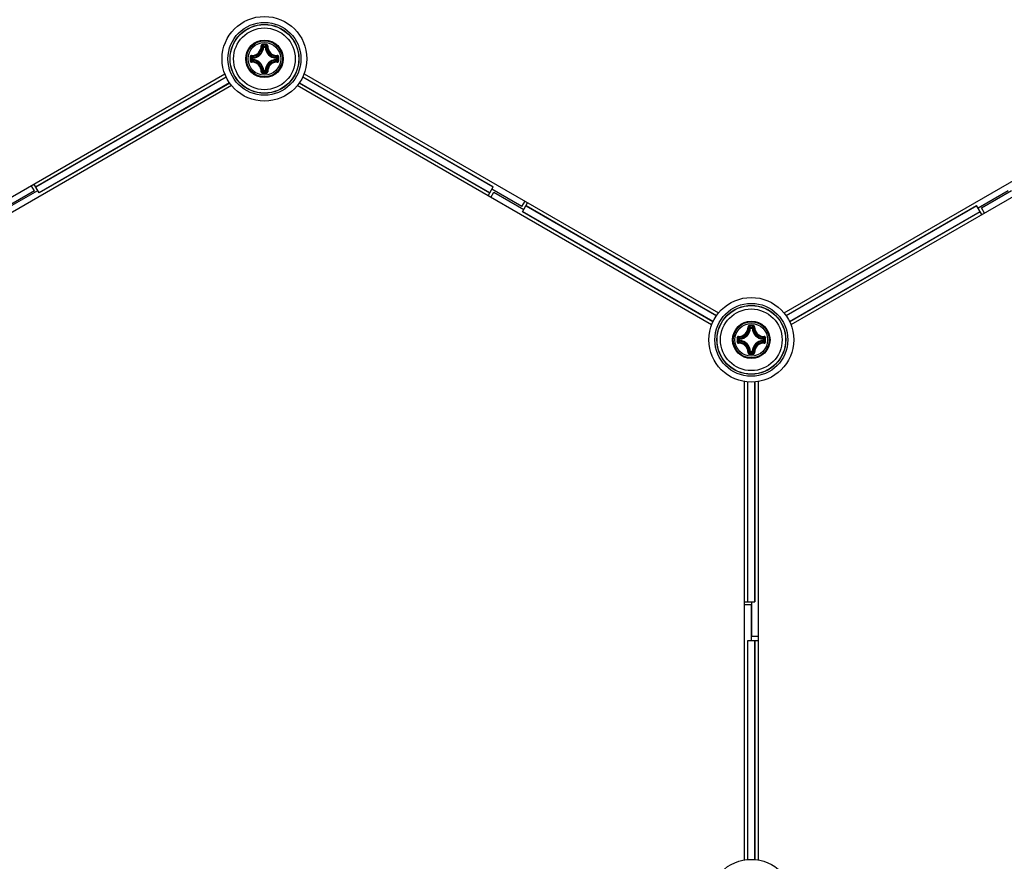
# Model space of a CAD drawing. Header units: millimetres. Extents: x 0 to 420, y 0 to 297.
# Tile 157 of 256: x 121 to 135, y 187 to 199. Entities that reach past the tile are written whole.
import ezdxf

# ---------------------------------------------------------------- set-up
doc = ezdxf.new("R2010")
doc.units = ezdxf.units.MM
doc.header["$LTSCALE"] = 23.1
doc.layers.get('0').update_dxf_attribs({"linetype": 'CONTINUOUS'})
doc.layers.add('02___PRT_ALL_AXES', color=7, linetype='CONTINUOUS')
doc.layers.add('DIM_PILOTEES', color=7, linetype='CONTINUOUS')
doc.styles.add('TEXTSTYLE_5', font='txt', dxfattribs={"width": 1.142857})
doc.styles.add('TEXTSTYLE_8', font='txt', dxfattribs={"width": 1.333333})
doc.dimstyles.new('DIMSTYLE_4', dxfattribs={"dimtxt": 2.5, "dimasz": 0.1875, "dimexe": 0.125, "dimexo": 0.0625, "dimgap": 1.25, "dimtad": 0, "dimtih": 1, "dimtoh": 1, "dimdsep": 46, "dimtxsty": 'TEXTSTYLE_5', "dimblk": '_FILLED', "dimblk1": '_FILLED', "dimblk2": '_FILLED', "dimcen": 0.09, "dimazin": 2, "dimtfac": 1, "dimtofl": 0, "dimtmove": 0, "dimatfit": 3, "dimldrblk": '_FILLED', "dimfxl": 1, "dimtolj": 1, "dimarcsym": 0})
doc.dimstyles.new('DIMSTYLE_7', dxfattribs={"dimtxt": 2.5, "dimasz": 0.1875, "dimexe": 0.125, "dimexo": 0.0625, "dimtad": 0, "dimtih": 1, "dimtoh": 1, "dimdsep": 46, "dimtxsty": 'TEXTSTYLE_8', "dimblk": '_FILLED', "dimblk1": '_FILLED', "dimblk2": '_FILLED', "dimcen": 0.09, "dimazin": 2, "dimtfac": 1, "dimtmove": 0, "dimatfit": 2, "dimldrblk": '_FILLED', "dimfxl": 1, "dimtolj": 1, "dimarcsym": 0})

# ---------------------------------------------------------------- blocks, each defined once
blk = doc.blocks.new('_FILLED')
at = {"color": 0, "linetype": 'BYBLOCK'}
blk.add_solid([(0, 0), (-1, 0.167), (-1, -0.167)], dxfattribs=at)
blk = doc.blocks.new('*D7')
at = {"layer": 'DIM_PILOTEES', "color": 2, "linetype": 'CONTINUOUS'}
for p, q in [((124.125, 214.622), (173.086, 255.733)), ((154.337, 239.99), (124.125, 214.622)), ((93.913, 189.254), (124.125, 214.622))]:
    blk.add_line(p, q, dxfattribs=at)
at = {"layer": 'DIM_PILOTEES', "color": 2, "linetype": 'CONTINUOUS', "xscale": 0.1875, "yscale": 0.1875, "zscale": 0.1875}
for p, rotation in [((154.337, 239.99), 40.0192182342), ((93.913, 189.254), 220.0192182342)]:
    blk.add_blockref('_FILLED', p, dxfattribs=dict(at, rotation=rotation))
at = {"layer": 'DIM_PILOTEES', "color": 2, "linetype": 'CONTINUOUS', "insert": (171.063, 259.483), "char_height": 2.5, "width": 15, "attachment_point": 1, "line_spacing_factor": 0.9, "style": 'TEXTSTYLE_8'}
blk.add_mtext('{\\ftxt;\\W0.0001;\\H0.0001;\\~}{\\ftxt;\\W3.9999999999;\\H2.5; }{\\ftxt;\\W0.0001;\\H0.0001;\\~}', dxfattribs=at)
blk = doc.blocks.new('*D14')
at = {"layer": 'DIM_PILOTEES', "color": 2, "linetype": 'CONTINUOUS'}
for p, q in [((66.664, 214.622), (63.682, 214.622)), ((63.807, 214.622), (63.807, 170.264)), ((124.063, 214.622), (66.664, 214.622)), ((63.807, 129.447), (63.807, 165.264)), ((66.664, 129.447), (63.682, 129.447)), ((98.893, 129.447), (66.664, 129.447))]:
    blk.add_line(p, q, dxfattribs=at)
at = {"layer": 'DIM_PILOTEES', "color": 2, "linetype": 'CONTINUOUS', "xscale": 0.1875, "yscale": 0.1875, "zscale": 0.1875}
for p, rotation in [((63.807, 214.622), 90), ((63.807, 129.447), 270)]:
    blk.add_blockref('_FILLED', p, dxfattribs=dict(at, rotation=rotation))
at = {"layer": 'DIM_PILOTEES', "color": 2, "linetype": 'CONTINUOUS', "insert": (63.807, 169.014), "char_height": 2.5, "width": 8.57143, "attachment_point": 2, "line_spacing_factor": 0.9, "style": 'TEXTSTYLE_5'}
blk.add_mtext('{\\ftxt;\\W0.0001;\\H0.0001;\\~}{\\ftxt;\\W2.2857142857;\\H2.5; }{\\ftxt;\\W0.0001;\\H0.0001;\\~}', dxfattribs=at)

msp = doc.modelspace()

# ---------------------------------------------------------------- linework, layer by layer
at = {"color": 7, "linetype": 'CONTINUOUS'}
for p, q in [((124.114, 198.396), (124.104, 198.397)), ((124.114, 198.396), (124.114, 198.406)), ((124.114, 198.406), (124.136, 198.406)), ((124.114, 198.396), (124.136, 198.396)), ((124.136, 198.396), (124.136, 198.406)), ((124.136, 198.396), (124.146, 198.397)), ((123.944, 198.214), (123.944, 198.236)), ((123.954, 198.236), (123.944, 198.236)), ((123.954, 198.214), (123.944, 198.214)), ((123.954, 198.236), (123.954, 198.246)), ((123.954, 198.214), (123.954, 198.236)), ((123.954, 198.214), (123.954, 198.204)), ((124.296, 198.236), (124.297, 198.246)), ((124.296, 198.236), (124.296, 198.214)), ((124.296, 198.236), (124.306, 198.236)), ((124.296, 198.214), (124.297, 198.204)), ((124.296, 198.214), (124.306, 198.214)), ((124.306, 198.236), (124.306, 198.214)), ((124.114, 198.054), (124.104, 198.054)), ((124.114, 198.054), (124.114, 198.044)), ((124.136, 198.054), (124.114, 198.054)), ((124.136, 198.044), (124.114, 198.044)), ((124.136, 198.054), (124.136, 198.044)), ((124.136, 198.054), (124.146, 198.054)), ((117.503, 194.518), (123.547, 198.007)), ((120.787, 196.359), (123.566, 197.963)), ((120.789, 196.356), (123.567, 197.96)), ((123.616, 197.875), (120.838, 196.271)), ((123.618, 197.872), (120.84, 196.268)), ((127.411, 196.268), (124.633, 197.872)), ((124.635, 197.875), (127.413, 196.271)), ((127.462, 196.356), (124.684, 197.959)), ((124.685, 197.963), (127.463, 196.359)), ((124.704, 198.007), (130.747, 194.518)), ((131.703, 194.518), (137.747, 198.007)), ((123.647, 197.834), (117.603, 194.344)), ((130.647, 194.344), (124.604, 197.834)), ((137.847, 197.834), (131.803, 194.344)), ((120.77, 196.3), (120.332, 196.047)), ((120.38, 196.052), (120.818, 196.304)), ((120.77, 196.3), (120.725, 196.378)), ((120.84, 196.268), (120.763, 196.4)), ((127.387, 196.227), (127.463, 196.359)), ((127.88, 196.069), (127.442, 196.322)), ((134.97, 196.3), (134.532, 196.047)), ((134.58, 196.052), (135.018, 196.304)), ((127.425, 196.204), (127.47, 196.282)), ((127.47, 196.282), (127.908, 196.029)), ((127.88, 196.069), (127.925, 196.147)), ((127.887, 195.993), (127.963, 196.125)), ((127.938, 196.081), (130.716, 194.476)), ((127.94, 196.084), (130.718, 194.479)), ((131.732, 194.479), (134.511, 196.084)), ((134.513, 196.081), (131.734, 194.476)), ((134.587, 195.952), (134.511, 196.084)), ((134.625, 195.974), (134.58, 196.052)), ((130.665, 194.389), (127.887, 195.993)), ((130.667, 194.392), (127.889, 195.996)), ((131.784, 194.392), (134.562, 195.996)), ((134.563, 195.993), (131.785, 194.389)), ((131.214, 194.297), (131.204, 194.298)), ((131.214, 194.297), (131.214, 194.307)), ((131.214, 194.307), (131.236, 194.307)), ((131.214, 194.297), (131.236, 194.297)), ((131.236, 194.297), (131.236, 194.307)), ((131.236, 194.297), (131.246, 194.298)), ((131.044, 194.115), (131.044, 194.137)), ((131.054, 194.137), (131.044, 194.137)), ((131.054, 194.137), (131.054, 194.147)), ((131.054, 194.115), (131.054, 194.137)), ((131.396, 194.137), (131.397, 194.147)), ((131.396, 194.137), (131.396, 194.115)), ((131.396, 194.137), (131.406, 194.137)), ((131.406, 194.137), (131.406, 194.115)), ((131.054, 194.115), (131.044, 194.115)), ((131.054, 194.115), (131.054, 194.105)), ((131.396, 194.115), (131.397, 194.105)), ((131.396, 194.115), (131.406, 194.115)), ((131.214, 193.955), (131.204, 193.955)), ((131.214, 193.955), (131.214, 193.945)), ((131.236, 193.955), (131.214, 193.955)), ((131.236, 193.945), (131.214, 193.945)), ((131.236, 193.955), (131.236, 193.945)), ((131.236, 193.955), (131.246, 193.955)), ((131.125, 186.538), (131.125, 193.516)), ((131.173, 190.302), (131.173, 193.51)), ((131.176, 190.302), (131.176, 193.51)), ((131.274, 193.51), (131.274, 190.302)), ((131.278, 193.51), (131.278, 190.302)), ((131.325, 193.516), (131.325, 186.538)), ((131.125, 190.302), (131.278, 190.302)), ((131.225, 190.258), (131.125, 190.258)), ((131.225, 190.258), (131.225, 189.74)), ((131.235, 189.796), (131.235, 190.302)), ((131.173, 186.544), (131.173, 189.74)), ((131.173, 189.74), (131.325, 189.74)), ((131.176, 186.544), (131.176, 189.74)), ((131.325, 189.796), (131.235, 189.796)), ((131.274, 189.74), (131.274, 186.544)), ((131.278, 189.74), (131.278, 186.544))]:
    msp.add_line(p, q, dxfattribs=at)
for centre, radius in [((124.125, 198.225), 0.618), ((124.125, 198.225), 0.532), ((124.125, 198.225), 0.502), ((124.125, 198.225), 0.5), ((124.125, 198.225), 0.45), ((124.125, 198.225), 0.273), ((124.125, 198.225), 0.273), ((124.125, 198.225), 0.262), ((124.125, 198.225), 0.238), ((131.225, 194.126), 0.618), ((131.225, 194.126), 0.532), ((131.225, 194.126), 0.502), ((131.225, 194.126), 0.5), ((131.225, 194.126), 0.45), ((131.225, 194.126), 0.273), ((131.225, 194.126), 0.273), ((131.225, 194.126), 0.262), ((131.225, 194.126), 0.238), ((131.225, 185.928), 0.618)]:
    msp.add_circle(centre, radius, dxfattribs=at)
for centre, radius, start, end in [((123.941, 198.409), 0.136, 268.2446, 1.7685), ((123.943, 198.407), 0.145, 268.172, 1.8279), ((123.945, 198.405), 0.159, 273.0543, 356.9456), ((123.945, 198.405), 0.169, 273.0529, 356.9472), ((123.816, 198.107), 0.409, 45.1439, 48.2822), ((124.125, 187.536), 10.898, 89.8539, 90.1425), ((124.125, 187.62), 10.802, 89.8557, 90.1443), ((123.779, 198.088), 0.462, 43.4584, 46.2669), ((124.472, 198.088), 0.462, 133.733, 136.5417), ((124.305, 198.405), 0.169, 183.0529, 266.9472), ((124.435, 198.107), 0.409, 131.7186, 134.8558), ((124.305, 198.405), 0.159, 183.0544, 266.9456), ((124.307, 198.407), 0.145, 178.1721, 271.8279), ((124.309, 198.409), 0.136, 178.2355, 271.7556), ((134.814, 198.225), 10.897, 179.856, 180.0003), ((134.814, 198.225), 10.897, 179.9998, 180.1441), ((124.262, 198.572), 0.462, 223.7324, 226.5422), ((134.731, 198.225), 10.803, 179.8557, 180.1443), ((124.262, 197.879), 0.462, 133.4579, 136.2674), ((123.941, 198.041), 0.136, 358.2355, 91.7555), ((124.244, 198.535), 0.409, 221.72, 224.8544), ((124.244, 197.915), 0.409, 135.1452, 138.2809), ((123.943, 198.043), 0.145, 358.172, 91.828), ((123.945, 198.045), 0.169, 3.0529, 86.9472), ((123.945, 198.045), 0.159, 3.0543, 86.9457), ((124.305, 198.045), 0.169, 93.0526, 176.9469), ((124.305, 198.045), 0.159, 93.0544, 176.9456), ((124.307, 198.043), 0.145, 88.1721, 181.8279), ((124.309, 198.041), 0.136, 88.2575, 181.7747), ((124.007, 198.535), 0.409, 315.1439, 318.2821), ((124.007, 197.916), 0.409, 41.7186, 44.8558), ((123.988, 198.572), 0.462, 313.4584, 316.2669), ((123.988, 197.879), 0.462, 43.733, 46.5417), ((113.52, 198.225), 10.803, 359.8557, 0.1443), ((113.437, 198.225), 10.897, 359.9998, 0.1441), ((113.437, 198.225), 10.897, 359.856, 0.0003), ((123.815, 198.344), 0.409, 311.72, 314.8543), ((123.779, 198.362), 0.462, 313.7324, 316.5422), ((124.125, 208.831), 10.802, 269.8553, 270.1439), ((124.124, 208.914), 10.898, 269.8633, 270.1519), ((124.472, 198.362), 0.462, 223.4584, 226.2669), ((124.435, 198.344), 0.409, 225.1439, 228.2822), ((131.041, 194.31), 0.136, 268.2446, 1.7685), ((131.043, 194.308), 0.145, 268.172, 1.8279), ((131.045, 194.306), 0.159, 273.0543, 356.9456), ((131.045, 194.306), 0.169, 273.0529, 356.9472), ((130.916, 194.008), 0.409, 45.1439, 48.2822), ((131.225, 183.437), 10.898, 89.8539, 90.1425), ((131.225, 183.521), 10.802, 89.8557, 90.1443), ((130.879, 193.989), 0.462, 43.4584, 46.2669), ((131.572, 193.989), 0.462, 133.733, 136.5417), ((131.405, 194.306), 0.169, 183.0529, 266.9472), ((131.535, 194.008), 0.409, 131.7186, 134.8558), ((131.405, 194.306), 0.159, 183.0544, 266.9456), ((131.407, 194.308), 0.145, 178.1721, 271.8279), ((131.409, 194.31), 0.136, 178.2355, 271.7556), ((141.914, 194.126), 10.897, 179.856, 180.0003), ((131.362, 194.472), 0.462, 223.7324, 226.5422), ((141.831, 194.126), 10.803, 179.8557, 180.1443), ((131.344, 194.436), 0.409, 221.72, 224.8544), ((131.107, 194.436), 0.409, 315.1439, 318.2821), ((131.088, 194.473), 0.462, 313.4584, 316.2669), ((120.62, 194.126), 10.803, 359.8557, 0.1443), ((120.537, 194.126), 10.897, 359.9998, 0.1441), ((141.914, 194.126), 10.897, 179.9998, 180.1441), ((131.362, 193.78), 0.462, 133.4579, 136.2674), ((131.041, 193.942), 0.136, 358.2355, 91.7555), ((131.344, 193.816), 0.409, 135.1452, 138.2809), ((131.043, 193.944), 0.145, 358.172, 91.828), ((131.045, 193.946), 0.169, 3.0529, 86.9472), ((131.045, 193.946), 0.159, 3.0543, 86.9457), ((131.405, 193.946), 0.169, 93.0526, 176.9469), ((131.405, 193.946), 0.159, 93.0544, 176.9456), ((131.407, 193.944), 0.145, 88.1721, 181.8279), ((131.409, 193.942), 0.136, 88.2575, 181.7747), ((131.107, 193.816), 0.409, 41.7186, 44.8558), ((131.088, 193.779), 0.462, 43.733, 46.5417), ((120.537, 194.126), 10.897, 359.856, 0.0003), ((130.915, 194.245), 0.409, 311.72, 314.8543), ((130.879, 194.263), 0.462, 313.7324, 316.5422), ((131.225, 204.731), 10.802, 269.8553, 270.1439), ((131.224, 204.815), 10.898, 269.8633, 270.1519), ((131.572, 194.263), 0.462, 223.4584, 226.2669), ((131.535, 194.244), 0.409, 225.1439, 228.2822), ((124.125, 214.622), 39.45, 283.2216, 316.895)]:
    msp.add_arc(centre, radius, start, end, dxfattribs=at)
for points, knots in [([(124.098, 198.434), (124.093, 198.434), (124.082, 198.43), (124.077, 198.419), (124.077, 198.413)], [0, 0, 0, 0, 0.502102, 1, 1, 1, 1]), ([(124.077, 198.413), (124.08, 198.413), (124.083, 198.413), (124.086, 198.413), (124.088, 198.412), (124.088, 198.412)], [0, 0, 0, 0, 0.658183, 0.882903, 1, 1, 1, 1]), ([(124.098, 198.422), (124.095, 198.422), (124.09, 198.42), (124.088, 198.415), (124.088, 198.412)], [0, 0, 0, 0, 0.504442, 1, 1, 1, 1]), ([(124.098, 198.434), (124.098, 198.431), (124.098, 198.427), (124.098, 198.423), (124.098, 198.422)], [0, 0, 0, 0, 0.663055, 1, 1, 1, 1]), ([(124.153, 198.434), (124.153, 198.431), (124.152, 198.427), (124.153, 198.423), (124.152, 198.422)], [0, 0, 0, 0, 0.663059, 1, 1, 1, 1]), ([(124.163, 198.412), (124.163, 198.415), (124.161, 198.42), (124.155, 198.422), (124.152, 198.422)], [0, 0, 0, 0, 0.495554, 1, 1, 1, 1]), ([(124.173, 198.413), (124.173, 198.419), (124.169, 198.43), (124.158, 198.434), (124.153, 198.434)], [0, 0, 0, 0, 0.497554, 1, 1, 1, 1]), ([(124.173, 198.413), (124.171, 198.413), (124.168, 198.413), (124.164, 198.413), (124.163, 198.412), (124.163, 198.412)], [0, 0, 0, 0, 0.658181, 0.882902, 1, 1, 1, 1]), ([(123.937, 198.273), (123.932, 198.273), (123.921, 198.269), (123.916, 198.258), (123.916, 198.253)], [0, 0, 0, 0, 0.497888, 1, 1, 1, 1]), ([(123.916, 198.253), (123.919, 198.253), (123.923, 198.252), (123.927, 198.253), (123.928, 198.252)], [0, 0, 0, 0, 0.663063, 1, 1, 1, 1]), ([(123.916, 198.198), (123.919, 198.198), (123.923, 198.198), (123.927, 198.198), (123.928, 198.198)], [0, 0, 0, 0, 0.663054, 1, 1, 1, 1]), ([(123.916, 198.198), (123.916, 198.192), (123.921, 198.182), (123.932, 198.177), (123.937, 198.177)], [0, 0, 0, 0, 0.502115, 1, 1, 1, 1]), ([(123.938, 198.263), (123.936, 198.263), (123.93, 198.261), (123.928, 198.255), (123.928, 198.252)], [0, 0, 0, 0, 0.495557, 1, 1, 1, 1]), ([(123.928, 198.198), (123.928, 198.195), (123.93, 198.19), (123.936, 198.188), (123.938, 198.188)], [0, 0, 0, 0, 0.50444, 1, 1, 1, 1]), ([(123.937, 198.273), (123.937, 198.271), (123.937, 198.268), (123.938, 198.264), (123.938, 198.263), (123.938, 198.263)], [0, 0, 0, 0, 0.658181, 0.882901, 1, 1, 1, 1]), ([(123.937, 198.177), (123.937, 198.18), (123.937, 198.183), (123.938, 198.186), (123.938, 198.188), (123.938, 198.188)], [0, 0, 0, 0, 0.658178, 0.8829, 1, 1, 1, 1]), ([(123.944, 198.214), (123.944, 198.212), (123.946, 198.206), (123.951, 198.204), (123.954, 198.204)], [0, 0, 0, 0, 0.499979, 1, 1, 1, 1]), ([(124.306, 198.236), (124.306, 198.239), (124.304, 198.244), (124.299, 198.246), (124.297, 198.246)], [0, 0, 0, 0, 0.499979, 1, 1, 1, 1]), ([(124.297, 198.204), (124.299, 198.204), (124.304, 198.206), (124.306, 198.212), (124.306, 198.214)], [0, 0, 0, 0, 0.500021, 1, 1, 1, 1]), ([(124.313, 198.273), (124.313, 198.271), (124.313, 198.268), (124.313, 198.264), (124.312, 198.263), (124.312, 198.263)], [0, 0, 0, 0, 0.658178, 0.8829, 1, 1, 1, 1]), ([(124.322, 198.252), (124.322, 198.255), (124.32, 198.261), (124.315, 198.263), (124.312, 198.263)], [0, 0, 0, 0, 0.50444, 1, 1, 1, 1]), ([(124.312, 198.188), (124.315, 198.188), (124.32, 198.19), (124.322, 198.195), (124.322, 198.198)], [0, 0, 0, 0, 0.495556, 1, 1, 1, 1]), ([(124.313, 198.177), (124.313, 198.18), (124.313, 198.183), (124.313, 198.186), (124.312, 198.188), (124.312, 198.188)], [0, 0, 0, 0, 0.65818, 0.882901, 1, 1, 1, 1]), ([(124.334, 198.253), (124.334, 198.258), (124.33, 198.269), (124.319, 198.273), (124.313, 198.273)], [0, 0, 0, 0, 0.502115, 1, 1, 1, 1]), ([(124.313, 198.177), (124.318, 198.177), (124.33, 198.182), (124.334, 198.192), (124.334, 198.198)], [0, 0, 0, 0, 0.49791, 1, 1, 1, 1]), ([(124.334, 198.253), (124.331, 198.253), (124.328, 198.252), (124.324, 198.253), (124.322, 198.252)], [0, 0, 0, 0, 0.663054, 1, 1, 1, 1]), ([(124.334, 198.198), (124.331, 198.198), (124.328, 198.198), (124.324, 198.198), (124.322, 198.198)], [0, 0, 0, 0, 0.663074, 1, 1, 1, 1]), ([(124.077, 198.037), (124.08, 198.037), (124.083, 198.037), (124.086, 198.038), (124.088, 198.038), (124.088, 198.038)], [0, 0, 0, 0, 0.658181, 0.882902, 1, 1, 1, 1]), ([(124.077, 198.037), (124.077, 198.032), (124.082, 198.021), (124.093, 198.016), (124.098, 198.016)], [0, 0, 0, 0, 0.497501, 1, 1, 1, 1]), ([(124.088, 198.038), (124.088, 198.036), (124.09, 198.03), (124.095, 198.028), (124.098, 198.028)], [0, 0, 0, 0, 0.495554, 1, 1, 1, 1]), ([(124.098, 198.016), (124.098, 198.019), (124.098, 198.023), (124.098, 198.027), (124.098, 198.028)], [0, 0, 0, 0, 0.663059, 1, 1, 1, 1]), ([(124.136, 198.044), (124.139, 198.044), (124.144, 198.046), (124.146, 198.051), (124.146, 198.054)], [0, 0, 0, 0, 0.499979, 1, 1, 1, 1]), ([(124.152, 198.028), (124.155, 198.028), (124.161, 198.03), (124.163, 198.036), (124.163, 198.038)], [0, 0, 0, 0, 0.504442, 1, 1, 1, 1]), ([(124.153, 198.016), (124.153, 198.019), (124.152, 198.023), (124.153, 198.027), (124.152, 198.028)], [0, 0, 0, 0, 0.663055, 1, 1, 1, 1]), ([(124.153, 198.016), (124.158, 198.016), (124.169, 198.021), (124.173, 198.032), (124.173, 198.037)], [0, 0, 0, 0, 0.502131, 1, 1, 1, 1]), ([(124.173, 198.037), (124.171, 198.037), (124.168, 198.037), (124.164, 198.038), (124.163, 198.038), (124.163, 198.038)], [0, 0, 0, 0, 0.658173, 0.882896, 1, 1, 1, 1]), ([(131.198, 194.335), (131.193, 194.335), (131.182, 194.33), (131.177, 194.319), (131.177, 194.314)], [0, 0, 0, 0, 0.502102, 1, 1, 1, 1]), ([(131.177, 194.314), (131.18, 194.314), (131.183, 194.314), (131.186, 194.314), (131.188, 194.313), (131.188, 194.313)], [0, 0, 0, 0, 0.658183, 0.882903, 1, 1, 1, 1]), ([(131.198, 194.323), (131.195, 194.323), (131.19, 194.321), (131.188, 194.315), (131.188, 194.313)], [0, 0, 0, 0, 0.504442, 1, 1, 1, 1]), ([(131.198, 194.335), (131.198, 194.332), (131.198, 194.328), (131.198, 194.324), (131.198, 194.323)], [0, 0, 0, 0, 0.663055, 1, 1, 1, 1]), ([(131.253, 194.335), (131.253, 194.332), (131.252, 194.328), (131.253, 194.324), (131.252, 194.323)], [0, 0, 0, 0, 0.663059, 1, 1, 1, 1]), ([(131.263, 194.313), (131.263, 194.315), (131.261, 194.321), (131.255, 194.323), (131.252, 194.323)], [0, 0, 0, 0, 0.495554, 1, 1, 1, 1]), ([(131.273, 194.314), (131.273, 194.319), (131.269, 194.33), (131.258, 194.335), (131.253, 194.335)], [0, 0, 0, 0, 0.497554, 1, 1, 1, 1]), ([(131.273, 194.314), (131.271, 194.314), (131.268, 194.314), (131.264, 194.314), (131.263, 194.313), (131.263, 194.313)], [0, 0, 0, 0, 0.658181, 0.882902, 1, 1, 1, 1]), ([(131.037, 194.174), (131.032, 194.174), (131.021, 194.17), (131.016, 194.159), (131.016, 194.153)], [0, 0, 0, 0, 0.497888, 1, 1, 1, 1]), ([(131.016, 194.153), (131.019, 194.153), (131.023, 194.153), (131.027, 194.154), (131.028, 194.153)], [0, 0, 0, 0, 0.663063, 1, 1, 1, 1]), ([(131.038, 194.163), (131.036, 194.164), (131.03, 194.161), (131.028, 194.156), (131.028, 194.153)], [0, 0, 0, 0, 0.495557, 1, 1, 1, 1]), ([(131.037, 194.174), (131.037, 194.172), (131.037, 194.168), (131.038, 194.165), (131.038, 194.164), (131.038, 194.163)], [0, 0, 0, 0, 0.658181, 0.882901, 1, 1, 1, 1]), ([(131.406, 194.137), (131.406, 194.14), (131.404, 194.145), (131.399, 194.147), (131.397, 194.147)], [0, 0, 0, 0, 0.499979, 1, 1, 1, 1]), ([(131.413, 194.174), (131.413, 194.172), (131.413, 194.168), (131.413, 194.165), (131.412, 194.164), (131.412, 194.163)], [0, 0, 0, 0, 0.658178, 0.8829, 1, 1, 1, 1]), ([(131.422, 194.153), (131.422, 194.156), (131.42, 194.161), (131.415, 194.164), (131.412, 194.163)], [0, 0, 0, 0, 0.50444, 1, 1, 1, 1]), ([(131.434, 194.153), (131.434, 194.159), (131.43, 194.17), (131.419, 194.174), (131.413, 194.174)], [0, 0, 0, 0, 0.502115, 1, 1, 1, 1]), ([(131.434, 194.153), (131.431, 194.153), (131.427, 194.153), (131.424, 194.154), (131.422, 194.153)], [0, 0, 0, 0, 0.663054, 1, 1, 1, 1]), ([(131.016, 194.099), (131.019, 194.099), (131.023, 194.099), (131.027, 194.099), (131.028, 194.099)], [0, 0, 0, 0, 0.663054, 1, 1, 1, 1]), ([(131.016, 194.099), (131.016, 194.093), (131.021, 194.082), (131.032, 194.078), (131.037, 194.078)], [0, 0, 0, 0, 0.502115, 1, 1, 1, 1]), ([(131.028, 194.099), (131.028, 194.096), (131.03, 194.091), (131.036, 194.089), (131.038, 194.089)], [0, 0, 0, 0, 0.50444, 1, 1, 1, 1]), ([(131.037, 194.078), (131.037, 194.081), (131.037, 194.084), (131.038, 194.087), (131.038, 194.088), (131.038, 194.089)], [0, 0, 0, 0, 0.658178, 0.8829, 1, 1, 1, 1]), ([(131.044, 194.115), (131.044, 194.112), (131.046, 194.107), (131.051, 194.105), (131.054, 194.105)], [0, 0, 0, 0, 0.499979, 1, 1, 1, 1]), ([(131.397, 194.105), (131.399, 194.105), (131.404, 194.107), (131.406, 194.112), (131.406, 194.115)], [0, 0, 0, 0, 0.500021, 1, 1, 1, 1]), ([(131.412, 194.089), (131.415, 194.089), (131.42, 194.091), (131.422, 194.096), (131.422, 194.099)], [0, 0, 0, 0, 0.495556, 1, 1, 1, 1]), ([(131.413, 194.078), (131.413, 194.081), (131.413, 194.084), (131.413, 194.087), (131.412, 194.088), (131.412, 194.089)], [0, 0, 0, 0, 0.65818, 0.882901, 1, 1, 1, 1]), ([(131.413, 194.078), (131.418, 194.078), (131.43, 194.082), (131.434, 194.093), (131.434, 194.099)], [0, 0, 0, 0, 0.49791, 1, 1, 1, 1]), ([(131.434, 194.099), (131.431, 194.099), (131.427, 194.099), (131.424, 194.099), (131.422, 194.099)], [0, 0, 0, 0, 0.663074, 1, 1, 1, 1]), ([(131.177, 193.938), (131.18, 193.938), (131.183, 193.938), (131.186, 193.938), (131.188, 193.939), (131.188, 193.939)], [0, 0, 0, 0, 0.658181, 0.882902, 1, 1, 1, 1]), ([(131.177, 193.938), (131.177, 193.933), (131.182, 193.922), (131.193, 193.917), (131.198, 193.917)], [0, 0, 0, 0, 0.497501, 1, 1, 1, 1]), ([(131.188, 193.939), (131.188, 193.937), (131.19, 193.931), (131.195, 193.929), (131.198, 193.929)], [0, 0, 0, 0, 0.495554, 1, 1, 1, 1]), ([(131.198, 193.917), (131.198, 193.92), (131.198, 193.924), (131.198, 193.928), (131.198, 193.929)], [0, 0, 0, 0, 0.663059, 1, 1, 1, 1]), ([(131.236, 193.945), (131.239, 193.945), (131.244, 193.947), (131.246, 193.952), (131.246, 193.955)], [0, 0, 0, 0, 0.499979, 1, 1, 1, 1]), ([(131.252, 193.929), (131.255, 193.929), (131.261, 193.931), (131.263, 193.937), (131.263, 193.939)], [0, 0, 0, 0, 0.504442, 1, 1, 1, 1]), ([(131.253, 193.917), (131.253, 193.92), (131.252, 193.924), (131.253, 193.928), (131.252, 193.929)], [0, 0, 0, 0, 0.663055, 1, 1, 1, 1]), ([(131.253, 193.917), (131.258, 193.917), (131.269, 193.922), (131.273, 193.933), (131.273, 193.938)], [0, 0, 0, 0, 0.502131, 1, 1, 1, 1]), ([(131.273, 193.938), (131.271, 193.938), (131.268, 193.938), (131.264, 193.938), (131.263, 193.939), (131.263, 193.939)], [0, 0, 0, 0, 0.658173, 0.882896, 1, 1, 1, 1])]:
    msp.add_open_spline(points, degree=3, knots=knots, dxfattribs=at)
for points in [[(124.114, 198.406), (124.112, 198.406), (124.106, 198.404), (124.104, 198.399), (124.104, 198.397)], [(124.146, 198.397), (124.146, 198.399), (124.144, 198.404), (124.139, 198.406), (124.136, 198.406)], [(123.954, 198.246), (123.951, 198.246), (123.946, 198.244), (123.944, 198.239), (123.944, 198.236)], [(124.104, 198.054), (124.104, 198.051), (124.106, 198.046), (124.112, 198.044), (124.114, 198.044)], [(131.214, 194.307), (131.212, 194.307), (131.206, 194.305), (131.204, 194.3), (131.204, 194.298)], [(131.246, 194.298), (131.246, 194.3), (131.244, 194.305), (131.239, 194.307), (131.236, 194.307)], [(131.054, 194.147), (131.051, 194.147), (131.046, 194.145), (131.044, 194.14), (131.044, 194.137)], [(131.204, 193.955), (131.204, 193.952), (131.206, 193.947), (131.212, 193.945), (131.214, 193.945)]]:
    msp.add_open_spline(points, degree=3, dxfattribs=at)
at = {"layer": '02___PRT_ALL_AXES', "color": 7, "linetype": 'CONTINUOUS'}
msp.add_arc((124.125, 214.622), 37.75, 283.0493, 316.9543, dxfattribs=at)

# ---------------------------------------------------------------- dimensions: what is measured, and where the dimension line sits
at = {"layer": 'DIM_PILOTEES', "color": 2, "linetype": 'CONTINUOUS'}
dim = msp.add_diameter_dim_2p(p1=(154.337, 239.99), p2=(93.913, 189.254), text='{\\ftxt;\\W0.0001;\\H0.0001;\\~}{\\ftxt;\\W1.3333333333;\\H2.5; }{\\ftxt;\\W0.0001;\\H0.0001;\\~}{\\ftxt;\\W0.0001;\\H0.0001;\\~}{\\ftxt;\\W2.6666666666;\\H2.5; }{\\ftxt;\\W0.0001;\\H0.0001;\\~}', dimstyle='DIMSTYLE_7', override={"dimpost": '<>'}, dxfattribs=at)
dim.commit()
dim.dimension.update_dxf_attribs({"geometry": '*D7', "text_midpoint": (174.396, 256.983), "dimtype": 163})
dim = msp.add_linear_dim(base=(63.807, 214.622), p1=(98.955, 129.447), p2=(124.125, 214.622), angle=90, text='{\\ftxt;\\W0.0001;\\H0.0001;\\~}{\\ftxt;\\W2.2857142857;\\H2.5; }{\\ftxt;\\W0.0001;\\H0.0001;\\~}', dimstyle='DIMSTYLE_4', dxfattribs=at)
dim.commit()
dim.dimension.update_dxf_attribs({"geometry": '*D14', "text_midpoint": (60.95, 166.514), "dimtype": 160})

doc.saveas('drawing.dxf')
